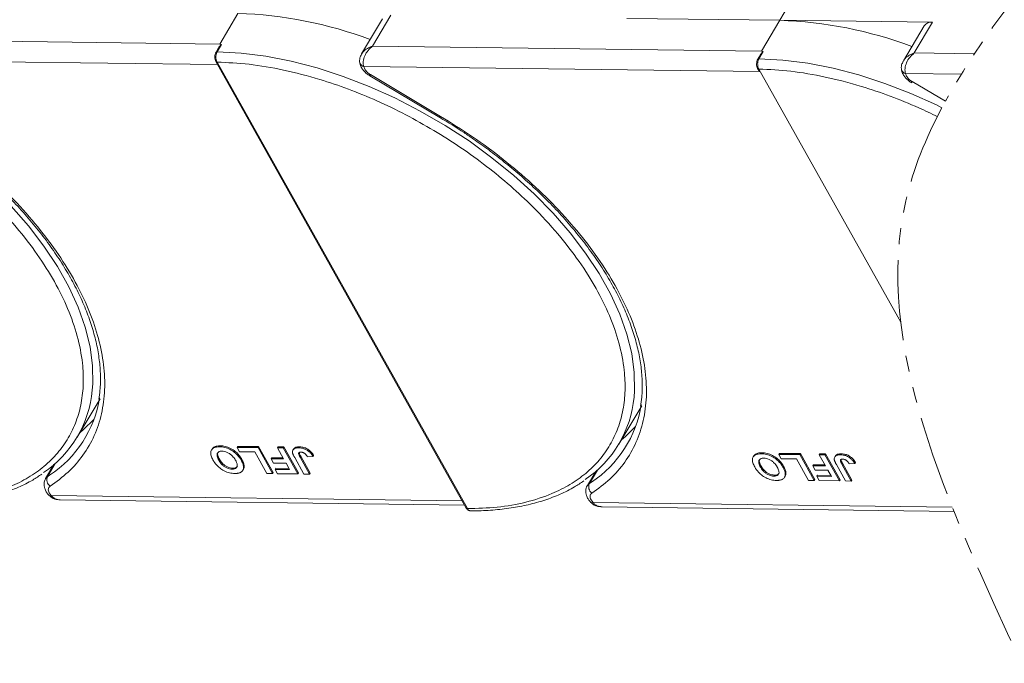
# Model space of a CAD drawing. Header units: millimetres. Extents: x -1177 to 904, y 240 to 1698.
# Tile 36 of 51: x 301 to 398, y 1348 to 1412. Entities that reach past the tile are written whole.
import ezdxf

# ---------------------------------------------------------------- set-up
doc = ezdxf.new("R2010")
doc.units = ezdxf.units.MM
doc.linetypes.add('PHANTOM2', pattern=[31.75, 15.875, -3.175, 3.175, -3.175, 3.175, -3.175])

msp = doc.modelspace()

# ---------------------------------------------------------------- linework, layer by layer
at = {"color": 7, "linetype": 'Continuous', "lineweight": 15}
for p, q in [((375.925, 1411.951), (378.035, 1415.5)), ((322.248, 1412.642), (320.439, 1409.6)), ((336.561, 1412.083), (334.506, 1408.629)), ((335.583, 1409.405), (337.392, 1412.447)), ((360.78, 1412.146), (375.925, 1411.951)), ((375.925, 1411.951), (374.115, 1408.909)), ((391.069, 1411.756), (375.925, 1411.951)), ((389.26, 1408.714), (391.069, 1411.756)), ((390.238, 1411.392), (388.183, 1407.938)), ((320.439, 1409.6), (281.906, 1410.096)), ((320.338, 1409.225), (320.077, 1408.785)), ((320.624, 1409.558), (320.195, 1408.836)), ((320.624, 1409.558), (320.439, 1409.6)), ((374.115, 1408.909), (335.583, 1409.405)), ((374.301, 1408.867), (373.871, 1408.145)), ((374.301, 1408.867), (374.115, 1408.909)), ((281.046, 1408.063), (320.238, 1407.558)), ((320.065, 1407.868), (344.862, 1363.607)), ((320.18, 1407.814), (344.977, 1363.553)), ((374.015, 1408.534), (373.753, 1408.094)), ((395.216, 1408.637), (389.26, 1408.714)), ((334.723, 1407.372), (334.816, 1407.115)), ((334.723, 1407.372), (373.915, 1406.868)), ((373.742, 1407.177), (373.915, 1406.868)), ((373.857, 1407.123), (387.923, 1382.016)), ((335.313, 1406.452), (342.262, 1402.32)), ((335.381, 1406.566), (342.33, 1402.434)), ((388.399, 1406.681), (388.493, 1406.424)), ((388.399, 1406.681), (393.914, 1406.61)), ((389.058, 1405.875), (392.342, 1403.922)), ((306.32, 1370.633), (308.581, 1374.436)), ((359.996, 1369.943), (362.258, 1373.745)), ((320.432, 1369.675), (320.493, 1369.776)), ((322.157, 1369.62), (322.217, 1369.721)), ((322.217, 1369.721), (324.297, 1369.695)), ((319.684, 1369.46), (319.624, 1369.358)), ((322.157, 1369.62), (324.236, 1369.593)), ((322.397, 1369.191), (322.157, 1369.62)), ((323.909, 1369.172), (322.397, 1369.191)), ((325.111, 1367.027), (323.909, 1369.172)), ((324.297, 1369.695), (324.236, 1369.593)), ((324.236, 1369.593), (325.678, 1367.02)), ((324.297, 1369.695), (325.738, 1367.121)), ((326.165, 1369.568), (326.225, 1369.67)), ((326.165, 1369.568), (326.732, 1369.561)), ((326.775, 1368.48), (326.165, 1369.568)), ((326.225, 1369.67), (326.792, 1369.662)), ((326.792, 1369.662), (326.732, 1369.561)), ((326.732, 1369.561), (328.173, 1366.988)), ((326.792, 1369.662), (328.234, 1367.089)), ((327.757, 1369.456), (327.697, 1369.354)), ((328.358, 1369.675), (328.298, 1369.574)), ((328.412, 1368.638), (328.473, 1368.74)), ((328.473, 1368.74), (329.406, 1367.074)), ((329.75, 1368.806), (329.689, 1368.704)), ((373.361, 1368.769), (373.301, 1368.668)), ((374.109, 1368.984), (374.169, 1369.085)), ((375.833, 1368.929), (375.894, 1369.03)), ((375.833, 1368.929), (377.913, 1368.902)), ((376.074, 1368.5), (375.833, 1368.929)), ((375.894, 1369.03), (377.973, 1369.004)), ((377.973, 1369.004), (377.913, 1368.902)), ((377.913, 1368.902), (379.355, 1366.329)), ((377.973, 1369.004), (379.415, 1366.43)), ((379.841, 1368.877), (379.902, 1368.979)), ((379.841, 1368.877), (380.408, 1368.87)), ((380.451, 1367.789), (379.841, 1368.877)), ((379.902, 1368.979), (380.469, 1368.972)), ((380.469, 1368.972), (380.408, 1368.87)), ((380.408, 1368.87), (381.85, 1366.297)), ((380.469, 1368.972), (381.911, 1366.398)), ((381.434, 1368.765), (381.374, 1368.663)), ((382.035, 1368.984), (381.974, 1368.883)), ((304.018, 1367.914), (303.193, 1366.526)), ((303.398, 1366.736), (304.185, 1368.06)), ((304.015, 1367.911), (304.016, 1367.911)), ((320.349, 1368.357), (320.409, 1368.458)), ((322.627, 1368.454), (322.566, 1368.353)), ((322.861, 1367.802), (322.801, 1367.7)), ((325.587, 1368.597), (325.527, 1368.496)), ((325.767, 1368.067), (325.527, 1368.496)), ((325.527, 1368.496), (326.775, 1368.48)), ((325.587, 1368.597), (326.717, 1368.583)), ((327.015, 1368.051), (325.767, 1368.067)), ((327.366, 1367.424), (327.015, 1368.051)), ((328.778, 1366.98), (327.87, 1368.602)), ((328.412, 1368.638), (329.346, 1366.973)), ((329.141, 1368.678), (329.689, 1368.704)), ((374.026, 1367.666), (374.086, 1367.768)), ((377.586, 1368.481), (376.074, 1368.5)), ((376.303, 1367.763), (376.243, 1367.662)), ((378.787, 1366.336), (377.586, 1368.481)), ((379.264, 1367.906), (379.203, 1367.805)), ((379.444, 1367.376), (379.203, 1367.805)), ((379.203, 1367.805), (380.451, 1367.789)), ((379.264, 1367.906), (380.394, 1367.892)), ((382.455, 1366.289), (381.546, 1367.911)), ((382.089, 1367.947), (382.15, 1368.049)), ((382.089, 1367.947), (383.022, 1366.282)), ((382.15, 1368.049), (383.083, 1366.383)), ((382.817, 1367.988), (383.366, 1368.013)), ((383.426, 1368.115), (383.366, 1368.013)), ((303.592, 1366.865), (303.398, 1366.736)), ((321.672, 1367.464), (321.732, 1367.566)), ((322.725, 1367.348), (322.785, 1367.449)), ((325.678, 1367.02), (325.111, 1367.027)), ((325.738, 1367.121), (325.678, 1367.02)), ((325.99, 1367.544), (325.929, 1367.442)), ((326.17, 1367.013), (325.929, 1367.442)), ((325.929, 1367.442), (327.366, 1367.424)), ((325.99, 1367.544), (327.308, 1367.527)), ((328.173, 1366.988), (326.17, 1367.013)), ((328.234, 1367.089), (328.173, 1366.988)), ((329.346, 1366.973), (328.778, 1366.98)), ((329.406, 1367.074), (329.346, 1366.973)), ((357.695, 1367.223), (356.869, 1365.835)), ((357.074, 1366.045), (357.862, 1367.369)), ((357.691, 1367.22), (357.693, 1367.22)), ((375.349, 1366.774), (375.409, 1366.875)), ((376.538, 1367.111), (376.478, 1367.009)), ((380.692, 1367.36), (379.444, 1367.376)), ((379.666, 1366.853), (379.606, 1366.751)), ((379.666, 1366.853), (380.985, 1366.836)), ((381.043, 1366.733), (380.692, 1367.36)), ((357.268, 1366.174), (357.074, 1366.045)), ((376.402, 1366.657), (376.462, 1366.758)), ((379.355, 1366.329), (378.787, 1366.336)), ((379.415, 1366.43), (379.355, 1366.329)), ((379.846, 1366.323), (379.606, 1366.751)), ((379.606, 1366.751), (381.043, 1366.733)), ((381.85, 1366.297), (379.846, 1366.323)), ((381.911, 1366.398), (381.85, 1366.297)), ((383.022, 1366.282), (382.455, 1366.289)), ((383.083, 1366.383), (383.022, 1366.282)), ((303.535, 1364.854), (303.526, 1364.866)), ((303.559, 1365.107), (303.753, 1364.849)), ((344.46, 1364.325), (303.753, 1364.849)), ((304.649, 1364.414), (344.699, 1363.899)), ((357.212, 1364.163), (357.202, 1364.175)), ((357.235, 1364.416), (357.43, 1364.158)), ((393.026, 1363.7), (357.43, 1364.158)), ((358.326, 1363.724), (393.196, 1363.275))]:
    msp.add_line(p, q, dxfattribs=at)
at = {"color": 7, "linetype": 'Continuous', "lineweight": 15, "flags": 128}
for points in [[(320.195, 1408.836), (322.568, 1408.699), (325.022, 1408.384), (327.537, 1407.891), (330.093, 1407.226), (332.669, 1406.393), (335.245, 1405.399), (337.801, 1404.252), (340.316, 1402.961), (342.77, 1401.537), (345.144, 1399.99), (347.418, 1398.333), (349.575, 1396.58), (351.597, 1394.743), (353.469, 1392.839), (355.174, 1390.881), (356.7, 1388.887), (358.035, 1386.87), (359.168, 1384.849), (360.089, 1382.838), (360.792, 1380.854), (361.271, 1378.912), (361.522, 1377.028), (361.543, 1375.218), (361.496, 1374.598)], [(334.307, 1407.859), (334.306, 1407.85), (334.31, 1407.766)], [(334.31, 1407.766), (334.314, 1407.746), (334.321, 1407.718)], [(373.871, 1408.145), (376.245, 1408.009), (378.699, 1407.693), (381.214, 1407.201), (383.769, 1406.535), (386.346, 1405.702), (388.922, 1404.708), (391.478, 1403.561), (392.002, 1403.292)], [(387.983, 1407.168), (387.983, 1407.159), (387.987, 1407.075)], [(387.987, 1407.075), (387.991, 1407.055), (387.998, 1407.027)], [(335.381, 1406.566), (335.345, 1406.506), (335.322, 1406.467), (335.313, 1406.452), (335.313, 1406.452)], [(389.058, 1405.875), (389.022, 1405.815), (388.999, 1405.777), (388.99, 1405.761), (388.99, 1405.761)], [(342.33, 1402.434), (342.294, 1402.373), (342.271, 1402.335), (342.262, 1402.32), (342.262, 1402.32)], [(299.792, 1393.53), (301.497, 1391.572), (303.024, 1389.577), (304.358, 1387.561), (305.491, 1385.54), (306.412, 1383.529), (307.115, 1381.544), (307.594, 1379.603), (307.845, 1377.719), (307.866, 1375.909), (307.819, 1375.289)], [(306.569, 1371.054), (306.962, 1371.385), (307.977, 1372.393)], [(360.246, 1370.363), (360.639, 1370.694), (361.654, 1371.702)], [(303.196, 1366.532), (303.255, 1366.613), (303.398, 1366.736)], [(356.872, 1365.841), (356.932, 1365.922), (357.074, 1366.045)]]:
    msp.add_lwpolyline(points, dxfattribs=at)
at = {"color": 7, "linetype": 'Continuous', "lineweight": 15}
for centre, radius, start, end in [((320.984, 1371.913), 40.748, 69.35834, 88.22275), ((374.661, 1371.222), 40.748, 69.35834, 88.22275), ((390.959, 1410.875), 0.888, 82.87283, 144.3365), ((320.178, 1408.711), 0.126, 82.49194, 144.09954), ((320.169, 1407.941), 0.127, 214.96587, 274.88426), ((373.855, 1408.02), 0.126, 82.49194, 144.09954), ((334.834, 1407.907), 0.546, 200.26316, 258.23574), ((373.846, 1407.25), 0.127, 214.96587, 274.88426), ((388.511, 1407.216), 0.546, 200.26316, 258.23574), ((296.787, 1376.303), 11.078, 303.96754, 354.74389), ((350.464, 1375.613), 11.078, 303.96754, 354.74389), ((297.381, 1376.285), 11.283, 303.39574, 351.14243), ((351.058, 1375.594), 11.283, 303.39574, 351.14243), ((304.117, 1366.404), 0.792, 155.22009, 232.54306), ((357.793, 1365.714), 0.792, 155.22009, 232.54306), ((303.648, 1365.022), 0.202, 236.03869, 301.32272), ((357.325, 1364.331), 0.202, 236.03869, 301.32272), ((344.966, 1363.68), 0.127, 214.9547, 274.88524)]:
    msp.add_arc(centre, radius, start, end, dxfattribs=at)
at = {"color": 3, "linetype": 'PHANTOM2', "lineweight": 9, "ltscale": 0.5}
for points, knots in [([(415.019, 1489.111), (420.045, 1476.115), (432.312, 1444.396), (401.097, 1419.862), (392.342, 1403.922)], [0, 0, 0, 0, 45.380997, 110.76193, 110.76193, 110.76193, 110.76193]), ([(392.002, 1403.292), (390.397, 1400.273), (383.532, 1383.374), (392.523, 1364.037), (399.879, 1348.217)], [111.621679, 111.621679, 111.621679, 111.621679, 123.975955, 179.550983, 179.550983, 179.550983, 179.550983])]:
    msp.add_open_spline(points, degree=3, knots=knots, dxfattribs=at)
at = {"color": 7, "linetype": 'Continuous', "lineweight": 15}
for points, knots in [([(320.077, 1408.785), (320.045, 1408.718), (319.982, 1408.585), (319.952, 1408.328), (319.975, 1408.07), (320.035, 1407.935), (320.065, 1407.868)], [0, 0, 0, 0, 0.2499875, 0.4997845, 0.7494633, 1, 1, 1, 1]), ([(320.195, 1408.836), (320.166, 1408.777), (320.103, 1408.65), (320.067, 1408.438), (320.064, 1408.249), (320.08, 1408.096), (320.117, 1407.944), (320.159, 1407.858), (320.18, 1407.814)], [0, 0, 0, 0, 0.202144, 0.435712, 0.564895, 0.702008, 0.847044, 1, 1, 1, 1]), ([(320.341, 1409.223), (320.351, 1409.241), (320.395, 1409.324), (320.467, 1409.409), (320.536, 1409.485), (320.562, 1409.512), (320.581, 1409.529), (320.593, 1409.54), (320.603, 1409.548), (320.611, 1409.554), (320.617, 1409.557), (320.621, 1409.558), (320.623, 1409.558), (320.624, 1409.558), (320.624, 1409.558)], [0, 0, 0, 0, 0.1362747, 0.628083, 0.7491851, 0.8303049, 0.8846383, 0.9212056, 0.946082, 0.9691561, 0.9812989, 0.990211, 0.9974391, 1, 1, 1, 1]), ([(334.504, 1408.588), (334.556, 1408.679), (334.683, 1408.902), (335.064, 1409.195), (335.41, 1409.335), (335.583, 1409.405)], [0, 0, 0, 0, 0.2551059, 0.6260787, 1, 1, 1, 1]), ([(335.583, 1409.405), (335.427, 1409.267), (335.115, 1408.992), (334.792, 1408.444), (334.661, 1407.963), (334.659, 1407.603), (334.701, 1407.448), (334.723, 1407.372)], [0, 0, 0, 0, 0.2513144, 0.5002066, 0.7491551, 0.8759362, 1, 1, 1, 1]), ([(374.018, 1408.532), (374.028, 1408.55), (374.071, 1408.633), (374.144, 1408.719), (374.212, 1408.794), (374.239, 1408.821), (374.257, 1408.838), (374.27, 1408.85), (374.28, 1408.858), (374.287, 1408.863), (374.293, 1408.866), (374.297, 1408.867), (374.3, 1408.867), (374.301, 1408.867), (374.301, 1408.867)], [0, 0, 0, 0, 0.136275, 0.628083, 0.749185, 0.830305, 0.884638, 0.921206, 0.946082, 0.969156, 0.981299, 0.990211, 0.997439, 1, 1, 1, 1]), ([(266.503, 1408.505), (267.551, 1408.453), (269.679, 1408.347), (273.106, 1407.759), (276.414, 1406.905), (279.519, 1405.85), (282.37, 1404.679), (285.203, 1403.313), (287.988, 1401.757), (290.675, 1400.041), (293.218, 1398.193), (295.595, 1396.238), (297.987, 1394.006), (300.303, 1391.5), (302.412, 1388.767), (304.121, 1386.05), (305.453, 1383.338), (306.4, 1380.619), (306.878, 1378.137), (306.97, 1375.935), (306.765, 1374.012), (306.271, 1372.204), (305.481, 1370.532), (304.412, 1369.027), (303.08, 1367.714), (301.508, 1366.6), (299.549, 1365.61), (297.157, 1364.83), (294.345, 1364.321), (292.305, 1364.269), (291.301, 1364.244)], [0, 0, 0, 0, 0.038845, 0.078883, 0.12003, 0.152186, 0.184338, 0.217171, 0.25, 0.282833, 0.315662, 0.347818, 0.37997, 0.421121, 0.461157, 0.5, 0.538846, 0.578883, 0.62003, 0.652186, 0.684338, 0.717171, 0.75, 0.782833, 0.815662, 0.847818, 0.87997, 0.921121, 0.961156, 1, 1, 1, 1]), ([(320.18, 1407.814), (321.228, 1407.762), (323.356, 1407.657), (326.783, 1407.068), (330.09, 1406.214), (333.195, 1405.159), (336.046, 1403.988), (338.88, 1402.622), (341.664, 1401.066), (344.352, 1399.35), (346.894, 1397.502), (349.271, 1395.547), (351.664, 1393.315), (353.98, 1390.81), (356.089, 1388.076), (357.798, 1385.359), (359.13, 1382.647), (360.076, 1379.928), (360.555, 1377.446), (360.646, 1375.244), (360.442, 1373.322), (359.948, 1371.513), (359.158, 1369.841), (358.089, 1368.336), (356.756, 1367.023), (355.185, 1365.909), (353.226, 1364.919), (350.834, 1364.139), (348.021, 1363.63), (345.982, 1363.579), (344.977, 1363.553)], [0, 0, 0, 0, 0.038845, 0.078883, 0.12003, 0.152186, 0.184338, 0.217171, 0.25, 0.282833, 0.315662, 0.347818, 0.37997, 0.421121, 0.461157, 0.5, 0.538846, 0.578883, 0.62003, 0.652186, 0.684338, 0.717171, 0.75, 0.782833, 0.815662, 0.847818, 0.87997, 0.921121, 0.961156, 1, 1, 1, 1]), ([(334.49, 1408.6), (334.429, 1408.475), (334.333, 1408.277), (334.288, 1407.969), (334.31, 1407.804), (334.322, 1407.717)], [0, 0, 0, 0, 0.448563, 0.710789, 1, 1, 1, 1]), ([(334.333, 1407.77), (334.338, 1407.701), (334.352, 1407.505), (334.502, 1407.227), (334.721, 1406.924), (334.991, 1406.663), (335.21, 1406.52), (335.313, 1406.452)], [0, 0, 0, 0, 0.128735, 0.363829, 0.562351, 0.794136, 1, 1, 1, 1]), ([(373.753, 1408.094), (373.722, 1408.027), (373.659, 1407.894), (373.629, 1407.637), (373.652, 1407.379), (373.712, 1407.245), (373.742, 1407.177)], [0, 0, 0, 0, 0.2499875, 0.4997845, 0.7494633, 1, 1, 1, 1]), ([(373.871, 1408.145), (373.842, 1408.086), (373.78, 1407.959), (373.743, 1407.747), (373.74, 1407.558), (373.757, 1407.405), (373.794, 1407.253), (373.835, 1407.167), (373.857, 1407.123)], [0, 0, 0, 0, 0.202144, 0.435712, 0.564895, 0.702008, 0.847044, 1, 1, 1, 1]), ([(388.166, 1407.909), (388.106, 1407.784), (388.01, 1407.587), (387.965, 1407.278), (387.987, 1407.113), (387.998, 1407.026)], [0, 0, 0, 0, 0.448563, 0.710789, 1, 1, 1, 1]), ([(388.181, 1407.897), (388.233, 1407.988), (388.36, 1408.211), (388.74, 1408.504), (389.086, 1408.644), (389.26, 1408.714)], [0, 0, 0, 0, 0.2551059, 0.6260787, 1, 1, 1, 1]), ([(389.26, 1408.714), (389.103, 1408.576), (388.792, 1408.301), (388.469, 1407.753), (388.338, 1407.272), (388.335, 1406.912), (388.378, 1406.758), (388.399, 1406.681)], [0, 0, 0, 0, 0.2513144, 0.5002066, 0.7491551, 0.8759362, 1, 1, 1, 1]), ([(373.857, 1407.123), (374.904, 1407.071), (377.032, 1406.966), (380.459, 1406.377), (383.767, 1405.523), (386.872, 1404.468), (389.382, 1403.438), (390.931, 1402.71), (391.543, 1402.409)], [0, 0, 0, 0, 0.0388454, 0.0788825, 0.1200296, 0.1521859, 0.1843384, 0.2055464, 0.2055464, 0.2055464, 0.2055464]), ([(388.009, 1407.079), (388.015, 1407.01), (388.029, 1406.814), (388.179, 1406.536), (388.398, 1406.233), (388.667, 1405.972), (388.887, 1405.829), (388.99, 1405.761)], [0, 0, 0, 0, 0.128735, 0.363829, 0.562351, 0.794136, 1, 1, 1, 1]), ([(288.588, 1403.009), (289.39, 1402.517), (290.514, 1401.828), (292.114, 1400.738), (293.444, 1399.784), (294.976, 1398.601), (296.519, 1397.318), (298.055, 1395.933), (299.549, 1394.467), (300.976, 1392.937), (302.317, 1391.356), (303.555, 1389.737), (304.677, 1388.093), (305.673, 1386.436), (306.536, 1384.775), (307.257, 1383.122), (307.834, 1381.486), (308.26, 1379.875), (308.535, 1378.294), (308.646, 1376.754), (308.625, 1375.445), (308.498, 1374.683), (308.449, 1374.391)], [0, 0, 0, 0, 0.064101, 0.089801, 0.132415, 0.176482, 0.223573, 0.272509, 0.322812, 0.374099, 0.426103, 0.478632, 0.531549, 0.584759, 0.638206, 0.691868, 0.745759, 0.79993, 0.854482, 0.909574, 0.965431, 1, 1, 1, 1]), ([(288.653, 1403.125), (289.715, 1402.466), (291.861, 1401.134), (294.901, 1398.874), (297.775, 1396.434), (300.408, 1393.839), (302.744, 1391.146), (304.739, 1388.409), (306.363, 1385.685), (307.613, 1383.005), (308.495, 1380.37), (309, 1377.788), (309.105, 1375.289), (308.795, 1372.93), (308.076, 1370.757), (306.957, 1368.82), (305.502, 1367.127), (304.253, 1366.223), (303.635, 1365.776)], [0, 0, 0, 0, 0.061038, 0.123312, 0.186438, 0.25, 0.313562, 0.376688, 0.438962, 0.5, 0.561038, 0.623312, 0.686438, 0.75, 0.813562, 0.876688, 0.938962, 1, 1, 1, 1]), ([(342.264, 1402.318), (343.067, 1401.826), (344.19, 1401.137), (345.791, 1400.048), (347.121, 1399.093), (348.653, 1397.91), (350.195, 1396.627), (351.732, 1395.242), (353.226, 1393.777), (354.653, 1392.246), (355.994, 1390.665), (357.231, 1389.046), (358.353, 1387.402), (359.35, 1385.745), (360.212, 1384.084), (360.934, 1382.432), (361.511, 1380.795), (361.937, 1379.184), (362.212, 1377.603), (362.322, 1376.063), (362.301, 1374.754), (362.175, 1373.992), (362.126, 1373.701)], [0, 0, 0, 0, 0.064101, 0.089801, 0.132415, 0.176482, 0.223573, 0.272509, 0.322812, 0.374099, 0.426103, 0.478632, 0.531549, 0.584759, 0.638206, 0.691868, 0.745759, 0.79993, 0.854482, 0.909574, 0.965431, 1, 1, 1, 1]), ([(342.33, 1402.434), (343.392, 1401.775), (345.537, 1400.443), (348.578, 1398.183), (351.452, 1395.743), (354.084, 1393.148), (356.421, 1390.455), (358.416, 1387.718), (360.04, 1384.994), (361.29, 1382.314), (362.172, 1379.68), (362.676, 1377.097), (362.781, 1374.599), (362.472, 1372.239), (361.752, 1370.066), (360.633, 1368.129), (359.179, 1366.436), (357.93, 1365.532), (357.312, 1365.085)], [0, 0, 0, 0, 0.061038, 0.123312, 0.186438, 0.25, 0.313562, 0.376688, 0.438962, 0.5, 0.561038, 0.623312, 0.686438, 0.75, 0.813562, 0.876688, 0.938962, 1, 1, 1, 1]), ([(319.696, 1369.452), (319.742, 1369.519), (319.845, 1369.67), (320.146, 1369.766), (320.388, 1369.773), (320.493, 1369.776)], [0, 0, 0, 0, 0.315977, 0.703684, 1, 1, 1, 1]), ([(320.493, 1369.776), (320.573, 1369.773), (320.815, 1369.763), (321.259, 1369.66), (321.767, 1369.404), (322.222, 1369.035), (322.48, 1368.706), (322.6, 1368.499), (322.627, 1368.454)], [0, 0, 0, 0, 0.102171, 0.30922, 0.51365, 0.692275, 0.932413, 1, 1, 1, 1]), ([(319.775, 1368.377), (319.739, 1368.445), (319.629, 1368.652), (319.528, 1368.981), (319.568, 1369.318), (319.772, 1369.554), (320.084, 1369.665), (320.327, 1369.672), (320.432, 1369.675)], [0, 0, 0, 0, 0.101888, 0.307343, 0.492963, 0.678647, 0.860791, 1, 1, 1, 1]), ([(320.349, 1368.357), (320.313, 1368.426), (320.212, 1368.619), (320.144, 1368.887), (320.227, 1369.1), (320.383, 1369.216), (320.554, 1369.245), (320.655, 1369.246), (320.674, 1369.246)], [0, 0, 0, 0, 0.15859, 0.447239, 0.620381, 0.793575, 0.961295, 1, 1, 1, 1]), ([(320.409, 1368.458), (320.374, 1368.527), (320.274, 1368.719), (320.197, 1368.979), (320.266, 1369.113), (320.288, 1369.157)], [0, 0, 0, 0, 0.271027, 0.764321, 1, 1, 1, 1]), ([(320.432, 1369.675), (320.512, 1369.672), (320.754, 1369.662), (321.199, 1369.559), (321.707, 1369.302), (322.162, 1368.934), (322.42, 1368.605), (322.54, 1368.398), (322.566, 1368.353)], [0, 0, 0, 0, 0.102171, 0.30922, 0.51365, 0.692275, 0.932413, 1, 1, 1, 1]), ([(320.674, 1369.246), (320.756, 1369.24), (320.921, 1369.229), (321.198, 1369.132), (321.475, 1368.975), (321.764, 1368.72), (321.92, 1368.497), (322, 1368.357), (322.009, 1368.343)], [0, 0, 0, 0, 0.15971, 0.320429, 0.491074, 0.67705, 0.96629, 1, 1, 1, 1]), ([(327.66, 1369.091), (327.656, 1369.154), (327.648, 1369.281), (327.74, 1369.435), (327.942, 1369.56), (328.164, 1369.568), (328.298, 1369.574)], [0, 0, 0, 0, 0.20646, 0.413515, 0.645211, 1, 1, 1, 1]), ([(327.87, 1368.602), (327.851, 1368.636), (327.813, 1368.705), (327.766, 1368.797), (327.729, 1368.879), (327.701, 1368.95), (327.675, 1369.021), (327.665, 1369.067), (327.66, 1369.091)], [0, 0, 0, 0, 0.20827, 0.416707, 0.561481, 0.706573, 0.852825, 1, 1, 1, 1]), ([(327.767, 1369.45), (327.779, 1369.475), (327.818, 1369.558), (328.007, 1369.658), (328.226, 1369.669), (328.358, 1369.675)], [0, 0, 0, 0, 0.148382, 0.484821, 1, 1, 1, 1]), ([(328.412, 1368.638), (328.376, 1368.707), (328.312, 1368.825), (328.26, 1368.969), (328.262, 1369.06), (328.304, 1369.109), (328.383, 1369.142), (328.456, 1369.144), (328.501, 1369.145)], [0, 0, 0, 0, 0.292027, 0.504854, 0.613905, 0.723685, 0.829816, 1, 1, 1, 1]), ([(328.298, 1369.574), (328.378, 1369.57), (328.561, 1369.561), (328.874, 1369.474), (329.18, 1369.304), (329.476, 1369.041), (329.606, 1368.837), (329.689, 1368.704)], [0, 0, 0, 0, 0.155292, 0.353145, 0.543243, 0.704067, 1, 1, 1, 1]), ([(328.33, 1369.074), (328.33, 1369.068), (328.337, 1368.965), (328.407, 1368.849), (328.473, 1368.74)], [0, 0, 0, 0, 0.057952, 1, 1, 1, 1]), ([(328.358, 1369.675), (328.439, 1369.671), (328.622, 1369.662), (328.935, 1369.576), (329.24, 1369.405), (329.537, 1369.142), (329.666, 1368.938), (329.75, 1368.806)], [0, 0, 0, 0, 0.155292, 0.353145, 0.543243, 0.704067, 1, 1, 1, 1]), ([(328.501, 1369.145), (328.526, 1369.144), (328.577, 1369.142), (328.651, 1369.125), (328.719, 1369.101), (328.778, 1369.072), (328.834, 1369.038), (328.867, 1369.012), (328.885, 1369)], [0, 0, 0, 0, 0.202387, 0.410907, 0.557829, 0.709472, 0.853224, 1, 1, 1, 1]), ([(328.885, 1369), (328.906, 1368.98), (328.95, 1368.941), (329, 1368.883), (329.042, 1368.828), (329.077, 1368.779), (329.11, 1368.729), (329.13, 1368.695), (329.141, 1368.678)], [0, 0, 0, 0, 0.193806, 0.393127, 0.544069, 0.695412, 0.847613, 1, 1, 1, 1]), ([(373.452, 1367.686), (373.415, 1367.754), (373.305, 1367.961), (373.205, 1368.29), (373.245, 1368.628), (373.449, 1368.863), (373.761, 1368.975), (374.004, 1368.981), (374.109, 1368.984)], [0, 0, 0, 0, 0.101888, 0.307343, 0.492963, 0.678647, 0.860791, 1, 1, 1, 1]), ([(373.373, 1368.761), (373.419, 1368.828), (373.522, 1368.979), (373.823, 1369.075), (374.065, 1369.082), (374.169, 1369.085)], [0, 0, 0, 0, 0.315977, 0.703684, 1, 1, 1, 1]), ([(374.109, 1368.984), (374.189, 1368.981), (374.431, 1368.971), (374.876, 1368.868), (375.383, 1368.611), (375.839, 1368.243), (376.096, 1367.914), (376.217, 1367.707), (376.243, 1367.662)], [0, 0, 0, 0, 0.102171, 0.30922, 0.51365, 0.692275, 0.932413, 1, 1, 1, 1]), ([(374.169, 1369.085), (374.249, 1369.082), (374.491, 1369.072), (374.936, 1368.969), (375.444, 1368.713), (375.899, 1368.344), (376.157, 1368.015), (376.277, 1367.809), (376.303, 1367.763)], [0, 0, 0, 0, 0.102171, 0.30922, 0.51365, 0.692275, 0.932413, 1, 1, 1, 1]), ([(381.337, 1368.4), (381.333, 1368.463), (381.325, 1368.591), (381.416, 1368.744), (381.619, 1368.869), (381.841, 1368.877), (381.974, 1368.883)], [0, 0, 0, 0, 0.20646, 0.413515, 0.645211, 1, 1, 1, 1]), ([(381.443, 1368.759), (381.455, 1368.784), (381.494, 1368.867), (381.684, 1368.967), (381.903, 1368.978), (382.035, 1368.984)], [0, 0, 0, 0, 0.148382, 0.484821, 1, 1, 1, 1]), ([(381.974, 1368.883), (382.055, 1368.879), (382.238, 1368.87), (382.551, 1368.784), (382.857, 1368.613), (383.153, 1368.35), (383.282, 1368.146), (383.366, 1368.013)], [0, 0, 0, 0, 0.155292, 0.353145, 0.543243, 0.704067, 1, 1, 1, 1]), ([(382.035, 1368.984), (382.115, 1368.98), (382.298, 1368.971), (382.611, 1368.885), (382.917, 1368.715), (383.213, 1368.452), (383.343, 1368.247), (383.426, 1368.115)], [0, 0, 0, 0, 0.155292, 0.353145, 0.543243, 0.704067, 1, 1, 1, 1]), ([(321.919, 1367.035), (321.839, 1367.039), (321.597, 1367.049), (321.155, 1367.154), (320.65, 1367.409), (320.194, 1367.777), (319.929, 1368.113), (319.805, 1368.326), (319.775, 1368.377)], [0, 0, 0, 0, 0.101398, 0.306996, 0.506144, 0.685262, 0.924557, 1, 1, 1, 1]), ([(321.672, 1367.464), (321.59, 1367.47), (321.426, 1367.48), (321.151, 1367.57), (320.885, 1367.721), (320.611, 1367.96), (320.45, 1368.181), (320.365, 1368.329), (320.349, 1368.357)], [0, 0, 0, 0, 0.160292, 0.321922, 0.490761, 0.657569, 0.933883, 1, 1, 1, 1]), ([(321.732, 1367.566), (321.651, 1367.571), (321.487, 1367.582), (321.211, 1367.672), (320.945, 1367.822), (320.671, 1368.062), (320.511, 1368.283), (320.426, 1368.43), (320.409, 1368.458)], [0, 0, 0, 0, 0.160292, 0.321922, 0.490761, 0.657569, 0.933883, 1, 1, 1, 1]), ([(322.009, 1368.343), (322.045, 1368.274), (322.136, 1368.101), (322.204, 1367.856), (322.156, 1367.644), (322.018, 1367.516), (321.839, 1367.467), (321.715, 1367.465), (321.672, 1367.464)], [0, 0, 0, 0, 0.1586166, 0.4008637, 0.5730594, 0.7454856, 0.9129852, 1, 1, 1, 1]), ([(322.197, 1367.752), (322.158, 1367.706), (322.081, 1367.614), (321.898, 1367.569), (321.775, 1367.567), (321.732, 1367.566)], [0, 0, 0, 0, 0.3981888, 0.7942495, 1, 1, 1, 1]), ([(322.566, 1368.353), (322.585, 1368.318), (322.623, 1368.25), (322.674, 1368.143), (322.721, 1368.033), (322.76, 1367.921), (322.79, 1367.808), (322.797, 1367.736), (322.801, 1367.7)], [0, 0, 0, 0, 0.1539502, 0.3081809, 0.478699, 0.6499612, 0.8242026, 1, 1, 1, 1]), ([(322.627, 1368.454), (322.646, 1368.42), (322.683, 1368.351), (322.734, 1368.245), (322.782, 1368.135), (322.821, 1368.022), (322.85, 1367.91), (322.858, 1367.838), (322.861, 1367.802)], [0, 0, 0, 0, 0.1539502, 0.3081809, 0.478699, 0.6499612, 0.8242026, 1, 1, 1, 1]), ([(322.861, 1367.802), (322.859, 1367.741), (322.854, 1367.621), (322.83, 1367.499), (322.786, 1367.455), (322.782, 1367.451)], [0, 0, 0, 0, 0.478395, 0.957504, 1, 1, 1, 1]), ([(374.026, 1367.666), (373.99, 1367.735), (373.888, 1367.928), (373.82, 1368.196), (373.904, 1368.409), (374.06, 1368.525), (374.231, 1368.554), (374.332, 1368.555), (374.351, 1368.555)], [0, 0, 0, 0, 0.15859, 0.447239, 0.620381, 0.793575, 0.961295, 1, 1, 1, 1]), ([(374.086, 1367.768), (374.051, 1367.836), (373.95, 1368.028), (373.874, 1368.288), (373.943, 1368.423), (373.965, 1368.466)], [0, 0, 0, 0, 0.271027, 0.764321, 1, 1, 1, 1]), ([(375.409, 1366.875), (375.327, 1366.88), (375.163, 1366.891), (374.888, 1366.981), (374.622, 1367.131), (374.348, 1367.371), (374.187, 1367.592), (374.102, 1367.739), (374.086, 1367.768)], [0, 0, 0, 0, 0.160292, 0.321922, 0.490761, 0.657569, 0.933883, 1, 1, 1, 1]), ([(374.351, 1368.555), (374.433, 1368.549), (374.598, 1368.538), (374.874, 1368.442), (375.152, 1368.284), (375.441, 1368.029), (375.597, 1367.806), (375.677, 1367.667), (375.685, 1367.652)], [0, 0, 0, 0, 0.15971, 0.320429, 0.491074, 0.67705, 0.96629, 1, 1, 1, 1]), ([(376.303, 1367.763), (376.322, 1367.729), (376.36, 1367.66), (376.411, 1367.554), (376.458, 1367.444), (376.497, 1367.331), (376.527, 1367.219), (376.534, 1367.147), (376.538, 1367.111)], [0, 0, 0, 0, 0.15395, 0.308181, 0.478699, 0.649961, 0.824203, 1, 1, 1, 1]), ([(381.546, 1367.911), (381.527, 1367.946), (381.49, 1368.014), (381.443, 1368.107), (381.406, 1368.188), (381.378, 1368.259), (381.351, 1368.33), (381.342, 1368.377), (381.337, 1368.4)], [0, 0, 0, 0, 0.20827, 0.416707, 0.561481, 0.706573, 0.852825, 1, 1, 1, 1]), ([(382.089, 1367.947), (382.052, 1368.016), (381.989, 1368.135), (381.937, 1368.278), (381.939, 1368.369), (381.981, 1368.418), (382.06, 1368.451), (382.133, 1368.453), (382.178, 1368.454)], [0, 0, 0, 0, 0.2920273, 0.5048541, 0.6139046, 0.723685, 0.8298165, 1, 1, 1, 1]), ([(382.007, 1368.383), (382.007, 1368.377), (382.014, 1368.274), (382.084, 1368.158), (382.15, 1368.049)], [0, 0, 0, 0, 0.057952, 1, 1, 1, 1]), ([(382.178, 1368.454), (382.203, 1368.453), (382.253, 1368.451), (382.328, 1368.434), (382.396, 1368.41), (382.454, 1368.381), (382.51, 1368.347), (382.544, 1368.322), (382.561, 1368.309)], [0, 0, 0, 0, 0.202387, 0.410907, 0.557829, 0.709472, 0.853224, 1, 1, 1, 1]), ([(382.561, 1368.309), (382.583, 1368.289), (382.627, 1368.251), (382.676, 1368.192), (382.718, 1368.138), (382.753, 1368.088), (382.786, 1368.038), (382.807, 1368.004), (382.817, 1367.988)], [0, 0, 0, 0, 0.193806, 0.393127, 0.544069, 0.695412, 0.847613, 1, 1, 1, 1]), ([(291.591, 1364.038), (291.715, 1364.034), (292.487, 1364.011), (293.843, 1364.09), (295.645, 1364.281), (297.361, 1364.611), (298.99, 1365.065), (300.514, 1365.654), (301.806, 1366.287), (302.526, 1366.778), (302.826, 1366.982)], [0, 0, 0, 0, 0.027585, 0.170413, 0.31392, 0.458087, 0.602979, 0.748741, 0.895614, 1, 1, 1, 1]), ([(322.484, 1367.128), (322.455, 1367.116), (322.396, 1367.091), (322.301, 1367.068), (322.208, 1367.051), (322.116, 1367.041), (322.02, 1367.035), (321.953, 1367.035), (321.919, 1367.035)], [0, 0, 0, 0, 0.185429, 0.37219, 0.527708, 0.683877, 0.841678, 1, 1, 1, 1]), ([(322.801, 1367.7), (322.8, 1367.639), (322.799, 1367.516), (322.724, 1367.318), (322.608, 1367.19), (322.498, 1367.135), (322.484, 1367.128)], [0, 0, 0, 0, 0.250896, 0.502166, 0.940512, 1, 1, 1, 1]), ([(375.596, 1366.345), (375.516, 1366.348), (375.274, 1366.358), (374.832, 1366.463), (374.327, 1366.718), (373.871, 1367.086), (373.606, 1367.422), (373.481, 1367.635), (373.452, 1367.686)], [0, 0, 0, 0, 0.101398, 0.306996, 0.506144, 0.685262, 0.924557, 1, 1, 1, 1]), ([(375.349, 1366.774), (375.267, 1366.779), (375.103, 1366.79), (374.828, 1366.879), (374.561, 1367.03), (374.288, 1367.269), (374.127, 1367.491), (374.042, 1367.638), (374.026, 1367.666)], [0, 0, 0, 0, 0.160292, 0.321922, 0.490761, 0.657569, 0.933883, 1, 1, 1, 1]), ([(375.685, 1367.652), (375.722, 1367.583), (375.813, 1367.41), (375.881, 1367.165), (375.833, 1366.953), (375.695, 1366.825), (375.515, 1366.777), (375.391, 1366.774), (375.349, 1366.774)], [0, 0, 0, 0, 0.158617, 0.400864, 0.573059, 0.745486, 0.912985, 1, 1, 1, 1]), ([(375.874, 1367.061), (375.835, 1367.015), (375.758, 1366.923), (375.575, 1366.878), (375.451, 1366.876), (375.409, 1366.875)], [0, 0, 0, 0, 0.398189, 0.794249, 1, 1, 1, 1]), ([(376.478, 1367.009), (376.477, 1366.948), (376.475, 1366.825), (376.401, 1366.627), (376.285, 1366.499), (376.174, 1366.444), (376.161, 1366.438)], [0, 0, 0, 0, 0.250896, 0.502166, 0.940512, 1, 1, 1, 1]), ([(376.243, 1367.662), (376.262, 1367.627), (376.3, 1367.559), (376.351, 1367.452), (376.398, 1367.343), (376.437, 1367.23), (376.467, 1367.118), (376.474, 1367.045), (376.478, 1367.009)], [0, 0, 0, 0, 0.15395, 0.308181, 0.478699, 0.649961, 0.824203, 1, 1, 1, 1]), ([(376.538, 1367.111), (376.536, 1367.051), (376.531, 1366.93), (376.507, 1366.808), (376.462, 1366.764), (376.459, 1366.761)], [0, 0, 0, 0, 0.478395, 0.957504, 1, 1, 1, 1]), ([(303.207, 1366.531), (303.194, 1366.516), (303.079, 1366.384), (303.017, 1366.026), (303.066, 1365.585), (303.244, 1365.22), (303.401, 1364.988), (303.513, 1364.884), (303.54, 1364.859)], [0, 0, 0, 0, 0.0314929, 0.2888099, 0.5576406, 0.7671114, 0.9439956, 1, 1, 1, 1]), ([(345.267, 1363.347), (345.392, 1363.343), (346.163, 1363.32), (347.52, 1363.399), (349.322, 1363.59), (351.038, 1363.921), (352.667, 1364.375), (354.191, 1364.963), (355.483, 1365.596), (356.203, 1366.087), (356.503, 1366.291)], [0, 0, 0, 0, 0.027585, 0.170413, 0.31392, 0.458087, 0.602979, 0.748741, 0.895614, 1, 1, 1, 1]), ([(356.884, 1365.84), (356.871, 1365.825), (356.756, 1365.693), (356.694, 1365.335), (356.743, 1364.895), (356.92, 1364.53), (357.078, 1364.297), (357.19, 1364.193), (357.217, 1364.168)], [0, 0, 0, 0, 0.031493, 0.28881, 0.557641, 0.767111, 0.943996, 1, 1, 1, 1]), ([(376.161, 1366.438), (376.132, 1366.425), (376.073, 1366.4), (375.978, 1366.377), (375.885, 1366.36), (375.792, 1366.35), (375.696, 1366.344), (375.63, 1366.344), (375.596, 1366.345)], [0, 0, 0, 0, 0.185429, 0.37219, 0.527708, 0.683877, 0.841678, 1, 1, 1, 1]), ([(303.559, 1365.107), (303.527, 1365.174), (303.462, 1365.311), (303.451, 1365.501), (303.503, 1365.666), (303.591, 1365.74), (303.635, 1365.776)], [0, 0, 0, 0, 0.245536, 0.5, 0.754464, 1, 1, 1, 1]), ([(303.526, 1364.866), (303.616, 1364.784), (303.787, 1364.63), (304.173, 1364.457), (304.465, 1364.431), (304.65, 1364.414)], [0, 0, 0, 0, 0.289669, 0.551579, 1, 1, 1, 1]), ([(303.753, 1364.849), (303.813, 1364.782), (303.934, 1364.645), (304.227, 1364.464), (304.485, 1364.439), (304.65, 1364.423)], [0, 0, 0, 0, 0.2584874, 0.522664, 1, 1, 1, 1]), ([(357.235, 1364.416), (357.203, 1364.484), (357.139, 1364.62), (357.128, 1364.81), (357.179, 1364.975), (357.268, 1365.049), (357.312, 1365.085)], [0, 0, 0, 0, 0.245536, 0.5, 0.754464, 1, 1, 1, 1]), ([(357.202, 1364.175), (357.292, 1364.094), (357.463, 1363.939), (357.849, 1363.766), (358.142, 1363.74), (358.326, 1363.724)], [0, 0, 0, 0, 0.289669, 0.551579, 1, 1, 1, 1]), ([(357.43, 1364.158), (357.49, 1364.091), (357.611, 1363.954), (357.904, 1363.773), (358.161, 1363.748), (358.327, 1363.732)], [0, 0, 0, 0, 0.258487, 0.522664, 1, 1, 1, 1]), ([(344.862, 1363.607), (344.887, 1363.569), (344.937, 1363.491), (345.039, 1363.406), (345.153, 1363.349), (345.232, 1363.341), (345.272, 1363.338)], [0, 0, 0, 0, 0.2410888, 0.4906922, 0.7449678, 1, 1, 1, 1]), ([(344.977, 1363.553), (345.002, 1363.515), (345.051, 1363.44), (345.138, 1363.372), (345.211, 1363.34), (345.254, 1363.341), (345.267, 1363.341)], [0, 0, 0, 0, 0.308903, 0.601814, 0.878721, 1, 1, 1, 1])]:
    msp.add_open_spline(points, degree=3, knots=knots, dxfattribs=at)
for points in [[(335.381, 1406.566), (335.262, 1406.647), (335.024, 1406.808), (334.885, 1407.013), (334.816, 1407.115)], [(389.058, 1405.875), (388.939, 1405.956), (388.701, 1406.117), (388.562, 1406.322), (388.493, 1406.424)]]:
    msp.add_open_spline(points, degree=3, dxfattribs=at)

doc.saveas('drawing.dxf')
